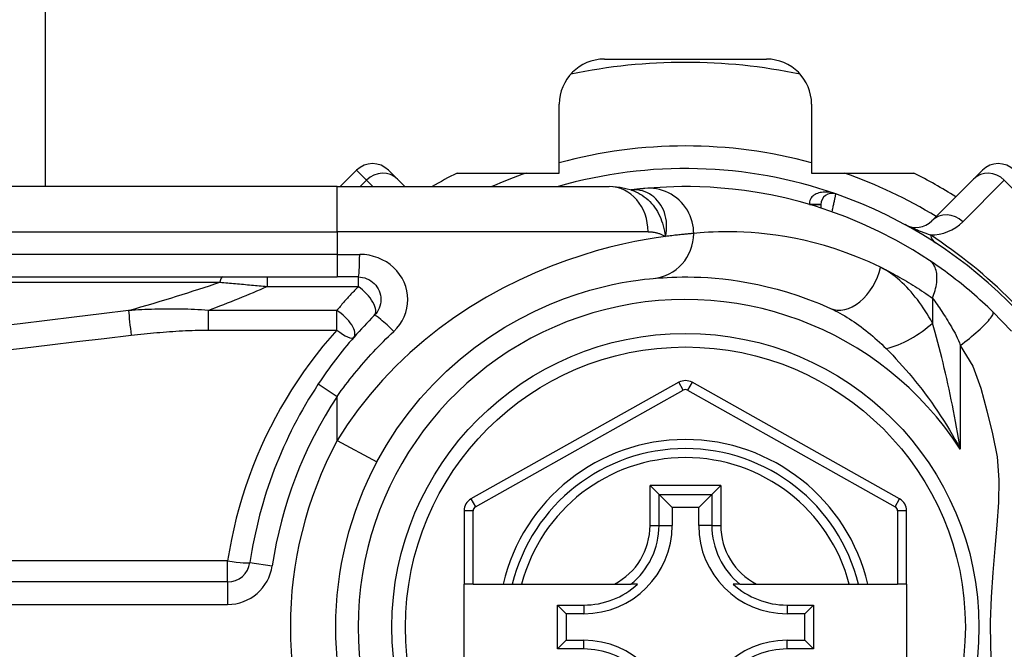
# Model space of a CAD drawing. Header units: inches. Extents: x 6 to 216, y 11 to 118.
# Tile 73 of 212: x 6.393 to 7.251, y 49.858 to 50.407. Entities that reach past the tile are written whole.
import ezdxf

# ---------------------------------------------------------------- set-up
doc = ezdxf.new("R2010")
doc.units = ezdxf.units.IN
doc.header["$MEASUREMENT"] = 0
doc.layers.add('Visible Edges(ANSI)', color=7, linetype='Continuous', lineweight=25)
doc.layers.add('Visible Tangent Edges(ANSI)', color=7, linetype='Continuous', lineweight=25)

msp = doc.modelspace()

# ---------------------------------------------------------------- linework, layer by layer
at = {"layer": 'Visible Edges(ANSI)'}
for p, q in [((6.41491, 75.14487), (6.41491, 50.26159)), ((6.90257, 50.37273), (7.04383, 50.37273)), ((6.8632, 50.2734), (6.8632, 50.33336)), ((7.0832, 50.33336), (7.0832, 50.2734)), ((6.68646, 50.27583), (6.67222, 50.26159)), ((6.7143, 50.27583), (6.72211, 50.26801)), ((6.77416, 50.2734), (6.8632, 50.2734)), ((7.0832, 50.2734), (7.17224, 50.2734)), ((7.22429, 50.26801), (7.2321, 50.27583)), ((6.66951, 50.26159), (6.02044, 50.26159)), ((6.66951, 50.26159), (6.90677, 50.26159)), ((6.72853, 50.26159), (6.72211, 50.26801)), ((7.22429, 50.26801), (7.18808, 50.23181)), ((6.92594, 50.25867), (6.92589, 50.25866)), ((7.09131, 50.24589), (7.09131, 50.24297)), ((6.02044, 50.18285), (6.66951, 50.18285)), ((6.68793, 50.18285), (6.66951, 50.18285)), ((6.96742, 50.09102), (6.78623, 49.98938)), ((7.16, 49.98938), (6.97898, 50.09102)), ((6.94236, 50.00109), (6.95021, 49.99324)), ((6.99619, 49.99324), (7.00404, 50.00109)), ((6.95021, 49.99324), (6.96163, 49.98182)), ((6.99619, 49.99324), (6.98476, 49.98182)), ((6.7802, 49.97908), (6.7802, 49.91513)), ((6.96163, 49.98182), (6.96163, 49.96631)), ((6.98476, 49.98182), (6.96163, 49.98182)), ((6.98476, 49.96631), (6.98476, 49.98182)), ((7.16603, 49.91513), (7.16603, 49.97908)), ((6.574, 49.91709), (5.92202, 49.91709)), ((6.78807, 49.91513), (6.7802, 49.91513)), ((6.7802, 49.84033), (6.7802, 49.91513)), ((6.78807, 49.91513), (6.81415, 49.91513)), ((6.81415, 49.91513), (6.82225, 49.91513)), ((6.82225, 49.91513), (6.83038, 49.91513)), ((6.83038, 49.91513), (6.91136, 49.91513)), ((6.91136, 49.91513), (6.92563, 49.91513)), ((6.93154, 49.91513), (6.92563, 49.91513)), ((7.02076, 49.91513), (7.01485, 49.91513)), ((7.02076, 49.91513), (7.03504, 49.91513)), ((7.03504, 49.91513), (7.11602, 49.91513)), ((7.11602, 49.91513), (7.12415, 49.91513)), ((7.12415, 49.91513), (7.13225, 49.91513)), ((7.13225, 49.91513), (7.15815, 49.91513)), ((7.16603, 49.91513), (7.15815, 49.91513)), ((7.16603, 49.91513), (7.16603, 49.84033)), ((6.86153, 49.85859), (6.86153, 49.89687)), ((6.86153, 49.89687), (6.86911, 49.8893)), ((6.86153, 49.89687), (6.88462, 49.89687)), ((7.06178, 49.89687), (7.08486, 49.89687)), ((7.08486, 49.89687), (7.07728, 49.8893)), ((7.08486, 49.89687), (7.08486, 49.85859)), ((6.86911, 49.8893), (6.86911, 49.86616)), ((6.88462, 49.8893), (6.86911, 49.8893)), ((7.07728, 49.8893), (7.06178, 49.8893)), ((7.07728, 49.86616), (7.07728, 49.8893)), ((6.86153, 49.85859), (6.86911, 49.86616)), ((6.86911, 49.86616), (6.88462, 49.86616)), ((7.06178, 49.86616), (7.07728, 49.86616)), ((7.08486, 49.85859), (7.07728, 49.86616)), ((6.88462, 49.85859), (6.86153, 49.85859)), ((7.08486, 49.85859), (7.06178, 49.85859))]:
    msp.add_line(p, q, dxfattribs=at)
at = {"layer": 'Visible Edges(ANSI)', "flags": 128}
for points in [[(6.9262, 50.25857), (6.91631, 50.26089), (6.90677, 50.26159)], [(6.93794, 50.25997), (6.9376, 50.25993), (6.93725, 50.2599), (6.93688, 50.25987), (6.9365, 50.25983), (6.9361, 50.25979), (6.93569, 50.25975), (6.93526, 50.25971), (6.93483, 50.25967), (6.93437, 50.25962), (6.93391, 50.25957), (6.93343, 50.25952), (6.93293, 50.25947), (6.93243, 50.25942), (6.93191, 50.25936), (6.93137, 50.2593), (6.93082, 50.25924), (6.93026, 50.25918), (6.92968, 50.25911), (6.92909, 50.25905), (6.92849, 50.25898), (6.92787, 50.2589), (6.92724, 50.25883), (6.9266, 50.25875), (6.92594, 50.25867)], [(7.18614, 50.19711), (7.17135, 50.20649), (7.15658, 50.21495), (7.1419, 50.22253), (7.12739, 50.22926), (7.11313, 50.23517), (7.09921, 50.24032), (7.08565, 50.24475), (7.0725, 50.24852), (7.0598, 50.25169), (7.04759, 50.25431), (7.0359, 50.25643), (7.02474, 50.25811), (7.01414, 50.2594), (7.00412, 50.26034), (6.99469, 50.26099), (6.98586, 50.26138), (6.97764, 50.26156), (6.97005, 50.26158), (6.96308, 50.26146), (6.95676, 50.26124), (6.95107, 50.26095), (6.94604, 50.26063), (6.94166, 50.26029), (6.93794, 50.25997)], [(7.24138, 50.15237), (7.23916, 50.15452), (7.23691, 50.15666), (7.23464, 50.15879), (7.23234, 50.16091), (7.23003, 50.16301), (7.22769, 50.1651), (7.22533, 50.16717), (7.22298, 50.16921), (7.22062, 50.17121), (7.21826, 50.17319), (7.21589, 50.17513), (7.21354, 50.17704), (7.21119, 50.17891), (7.20884, 50.18075), (7.2065, 50.18255), (7.20418, 50.18432), (7.20186, 50.18605), (7.19955, 50.18775), (7.19726, 50.18941), (7.19499, 50.19103), (7.19274, 50.19261), (7.19051, 50.19415), (7.18831, 50.19565), (7.18614, 50.19711)], [(6.68793, 50.18285), (6.68986, 50.18275), (6.69176, 50.18246), (6.69363, 50.18198), (6.69544, 50.18133), (6.69718, 50.18051), (6.69884, 50.17953), (6.70039, 50.17839), (6.70182, 50.17711), (6.70312, 50.17569), (6.70426, 50.17414), (6.70525, 50.17248), (6.70608, 50.17073), (6.70674, 50.16891), (6.70722, 50.16703), (6.70752, 50.16511), (6.70762, 50.16318), (6.70753, 50.16125), (6.70724, 50.15934), (6.70677, 50.15746), (6.70612, 50.15563), (6.70529, 50.15388), (6.7043, 50.15222), (6.70314, 50.15067), (6.70185, 50.14924)], [(6.94518, 50.18156), (6.94764, 50.18178), (6.95048, 50.182), (6.95369, 50.18222), (6.95729, 50.18243), (6.96126, 50.18262), (6.9656, 50.18276), (6.97031, 50.18284), (6.97538, 50.18284), (6.9808, 50.18276), (6.98656, 50.18256), (6.99266, 50.18224), (6.99909, 50.18176), (7.00586, 50.1811), (7.01297, 50.18025), (7.0204, 50.17918), (7.02816, 50.17786), (7.03624, 50.17626), (7.04461, 50.17437), (7.05326, 50.17215), (7.06215, 50.16959), (7.07126, 50.16666), (7.08057, 50.16333), (7.09004, 50.15959), (7.09966, 50.15541)], [(6.70421, 50.02176), (6.71251, 50.03627), (6.7216, 50.05034), (6.73145, 50.06388), (6.742, 50.07682), (6.75319, 50.08911), (6.76494, 50.1007), (6.77717, 50.11154), (6.78979, 50.12157), (6.80272, 50.13074), (6.81582, 50.13902), (6.82895, 50.14645), (6.84195, 50.15303), (6.85469, 50.15878), (6.86703, 50.16373), (6.87881, 50.16788), (6.8899, 50.17126), (6.90017, 50.17402), (6.90956, 50.17622), (6.91804, 50.17793), (6.92556, 50.17922), (6.93208, 50.18016), (6.93755, 50.18082), (6.94193, 50.18126), (6.94518, 50.18156)], [(6.70185, 50.14924), (6.6996, 50.14697), (6.69736, 50.14468), (6.69515, 50.14237), (6.69295, 50.14004), (6.69076, 50.13769), (6.6886, 50.13531), (6.68645, 50.13292), (6.68432, 50.13051), (6.68222, 50.12808), (6.68013, 50.12563), (6.67806, 50.12317), (6.67601, 50.12068), (6.67398, 50.11818), (6.67197, 50.11566), (6.66998, 50.11312), (6.66802, 50.11056), (6.66607, 50.10799), (6.66415, 50.10541), (6.66225, 50.10281), (6.66037, 50.10019), (6.65852, 50.09756), (6.65669, 50.09491), (6.65488, 50.09225), (6.65309, 50.08958)], [(7.25749, 50.13566), (7.24138, 50.15237)]]:
    msp.add_lwpolyline(points, dxfattribs=at)
at = {"layer": 'Visible Edges(ANSI)'}
msp.add_circle((6.9732, 49.87773), 0.25591, dxfattribs=at)
for centre, radius, start, end in [((6.9732, 49.87723), 0.625, 244.87043, 115.12957), ((6.90257, 50.33336), 0.03937, 90, 180), ((7.04383, 50.33336), 0.03937, 0, 90), ((6.9732, 49.87773), 0.49213, 78.27724, 101.72276), ((6.70038, 50.26191), 0.01969, 45, 135), ((6.9732, 49.87773), 0.39961, 70.83542, 106.1388), ((7.24602, 50.26191), 0.01969, 45, 135), ((6.9732, 49.87773), 0.44291, 116.70485, 119.92643), ((6.9732, 49.87773), 0.44291, 57.83959, 63.29515), ((7.10115, 50.24589), 0.00984, 70.83542, 180), ((6.9732, 49.87773), 0.39961, 16.35177, 70.83542), ((7.17416, 50.24572), 0.01969, 241.3611, 315), ((6.9732, 49.87773), 0.38386, 146.50369, 171.58673), ((6.9732, 50.08072), 0.01181, 60.68681, 119.29123), ((6.9732, 49.87773), 0.15551, 13.91643, 166.08357), ((6.9732, 49.87773), 0.30512, 151.83282, 208.16718), ((6.79201, 49.97908), 0.01181, 119.29123, 180), ((7.15421, 49.97908), 0.01181, 0, 60.68681), ((6.88462, 49.96631), 0.07702, 270, 0), ((7.06178, 49.96631), 0.07702, 180, 270), ((6.574, 49.93677), 0.01969, 270, 351.58673), ((6.88462, 49.96631), 0.06944, 270, 312.51741), ((7.06178, 49.96631), 0.06944, 227.48259, 270), ((6.88462, 49.78915), 0.07702, 0, 90), ((7.06178, 49.78915), 0.07702, 90, 180), ((6.88462, 49.78915), 0.06944, 47.48259, 90), ((7.06178, 49.78915), 0.06944, 90, 132.51741)]:
    msp.add_arc(centre, radius, start, end, dxfattribs=at)
at = {"layer": 'Visible Tangent Edges(ANSI)'}
for p, q in [((6.69514, 50.26714), (6.68646, 50.27583)), ((6.66951, 50.22222), (6.66951, 50.26159)), ((6.68959, 50.26159), (6.69514, 50.26714)), ((6.69514, 50.26714), (6.7007, 50.26159)), ((7.21505, 50.23094), (7.25126, 50.26714)), ((7.25126, 50.26714), (7.36261, 50.15579)), ((7.08147, 50.246), (7.09131, 50.24595)), ((7.09131, 50.24589), (7.08184, 50.24589)), ((6.02044, 50.22222), (6.66951, 50.22222)), ((6.94066, 50.22222), (6.66951, 50.22222)), ((6.66951, 50.22222), (6.66951, 50.20253)), ((6.66951, 50.20253), (6.02044, 50.20253)), ((6.66951, 50.20253), (6.66951, 50.18285)), ((6.66951, 50.20253), (6.68916, 50.20253)), ((6.60859, 50.18285), (6.60859, 50.17451)), ((6.68793, 50.18285), (6.68793, 50.17451)), ((6.01812, 50.17825), (6.56726, 50.17825)), ((6.60859, 50.17451), (6.68793, 50.17451)), ((7.1886, 50.16436), (7.1886, 50.14269)), ((6.55696, 50.15362), (6.55696, 50.13652)), ((6.66916, 50.15362), (6.55696, 50.15362)), ((6.66916, 50.13652), (6.66916, 50.15362)), ((6.55696, 50.13652), (6.66916, 50.13652)), ((7.2129, 50.12321), (7.2129, 50.03269)), ((6.65309, 50.08958), (6.66951, 50.07871)), ((6.97127, 50.08416), (6.96742, 50.09102)), ((6.97898, 50.09102), (6.97512, 50.08415)), ((6.79008, 49.98251), (6.97127, 50.08416)), ((6.97512, 50.08415), (7.15614, 49.98252)), ((6.66951, 50.04034), (6.66951, 50.07871)), ((6.66951, 50.04034), (6.70421, 50.02176)), ((6.94236, 49.96631), (6.94236, 50.00109)), ((7.00404, 50.00109), (6.94236, 50.00109)), ((7.00404, 50.00109), (7.00404, 49.96631)), ((6.78623, 49.98938), (6.79008, 49.98251)), ((6.95021, 49.96631), (6.95021, 49.99324)), ((6.95021, 49.99324), (6.99619, 49.99324)), ((6.99619, 49.99324), (6.99619, 49.96631)), ((7.15614, 49.98252), (7.16, 49.98938)), ((6.78807, 49.97908), (6.7802, 49.97908)), ((6.78807, 49.91513), (6.78807, 49.97908)), ((7.16603, 49.97908), (7.15815, 49.97908)), ((7.15815, 49.97908), (7.15815, 49.91513)), ((6.94236, 49.96631), (6.95021, 49.96631)), ((6.95021, 49.96631), (6.96163, 49.96631)), ((6.99619, 49.96631), (6.98476, 49.96631)), ((6.99619, 49.96631), (7.00404, 49.96631)), ((6.574, 49.93538), (5.92202, 49.93538)), ((6.574, 49.91709), (6.574, 49.93538)), ((6.59347, 49.93389), (6.61294, 49.93101)), ((6.574, 49.91709), (6.574, 49.8974)), ((5.92202, 49.8974), (6.574, 49.8974)), ((6.88462, 49.89687), (6.88462, 49.8893)), ((7.06178, 49.89687), (7.06178, 49.8893)), ((6.88462, 49.85859), (6.88462, 49.86616)), ((7.06178, 49.85859), (7.06178, 49.86616))]:
    msp.add_line(p, q, dxfattribs=at)
at = {"layer": 'Visible Tangent Edges(ANSI)', "flags": 128}
for points in [[(6.98042, 50.22076), (6.98034, 50.22322), (6.9801, 50.22572), (6.97969, 50.22827), (6.97911, 50.23084), (6.97833, 50.23341), (6.97737, 50.23597), (6.97622, 50.2385), (6.97487, 50.24096), (6.97334, 50.24335), (6.97162, 50.24564), (6.96974, 50.24781), (6.9677, 50.24983), (6.96552, 50.2517), (6.96321, 50.2534), (6.9608, 50.25492), (6.95831, 50.25624), (6.95576, 50.25737), (6.95317, 50.2583), (6.95057, 50.25903), (6.94797, 50.25957), (6.94539, 50.25993), (6.94285, 50.2601), (6.94036, 50.26011), (6.93794, 50.25997)], [(6.92722, 50.25877), (6.92715, 50.25876), (6.92707, 50.25876), (6.927, 50.25875), (6.92694, 50.25875), (6.92687, 50.25875), (6.9268, 50.25874), (6.92674, 50.25874), (6.92668, 50.25873), (6.92662, 50.25873), (6.92656, 50.25873), (6.92651, 50.25872), (6.92646, 50.25872), (6.9264, 50.25871), (6.92635, 50.25871), (6.92631, 50.25871), (6.92626, 50.2587), (6.92621, 50.2587), (6.92617, 50.25869), (6.92613, 50.25869), (6.92609, 50.25869), (6.92605, 50.25868), (6.92601, 50.25868), (6.92598, 50.25867), (6.92594, 50.25867)], [(6.92619, 50.25857), (6.92814, 50.25788), (6.93006, 50.25707), (6.93194, 50.25616), (6.93378, 50.25514), (6.93556, 50.25402), (6.93729, 50.2528), (6.93896, 50.25148), (6.94057, 50.25007), (6.94211, 50.24857), (6.94358, 50.24698), (6.94498, 50.24532), (6.94631, 50.24357), (6.94755, 50.24175), (6.94871, 50.23987), (6.94978, 50.23792), (6.95077, 50.23592), (6.95167, 50.23386), (6.95248, 50.23175), (6.95322, 50.22958), (6.95387, 50.22737), (6.95445, 50.22512), (6.95495, 50.22281), (6.95538, 50.22047), (6.95573, 50.21808)], [(6.95573, 50.21808), (6.9563, 50.22082), (6.95667, 50.22354), (6.95684, 50.22623), (6.95682, 50.22889), (6.95661, 50.2315), (6.95621, 50.23406), (6.95564, 50.23654), (6.95491, 50.23894), (6.954, 50.24125), (6.95295, 50.24345), (6.95174, 50.24553), (6.9504, 50.2475), (6.94893, 50.24932), (6.94734, 50.25101), (6.94565, 50.25255), (6.94384, 50.25394), (6.94196, 50.25516), (6.93999, 50.2562), (6.93797, 50.25708), (6.93588, 50.25778), (6.93375, 50.2583), (6.93159, 50.25864), (6.9294, 50.25879), (6.92722, 50.25877)], [(7.10438, 50.25519), (7.10318, 50.25558), (7.10196, 50.25592), (7.10072, 50.2562), (7.09947, 50.25643), (7.09822, 50.25661), (7.09696, 50.25672), (7.09571, 50.25678), (7.09446, 50.25677), (7.09321, 50.2567), (7.09198, 50.25656), (7.09076, 50.25634), (7.08957, 50.25605), (7.08842, 50.25569), (7.0873, 50.25524), (7.08624, 50.25471), (7.08523, 50.25409), (7.0843, 50.25337), (7.08347, 50.25256), (7.08275, 50.25166), (7.08217, 50.25067), (7.08173, 50.24959), (7.08146, 50.24844), (7.08137, 50.24724), (7.08147, 50.246)], [(7.10115, 50.23964), (7.10136, 50.24062), (7.10157, 50.2416), (7.10177, 50.24258), (7.10197, 50.24355), (7.10217, 50.2445), (7.10237, 50.24544), (7.10256, 50.24635), (7.10274, 50.24724), (7.10292, 50.2481), (7.10309, 50.24892), (7.10326, 50.24972), (7.10341, 50.25047), (7.10356, 50.25117), (7.10369, 50.25184), (7.10382, 50.25245), (7.10393, 50.25301), (7.10404, 50.2535), (7.10413, 50.25394), (7.1042, 50.25432), (7.10427, 50.25463), (7.10432, 50.25487), (7.10435, 50.25505), (7.10437, 50.25515), (7.10438, 50.25519)], [(7.18676, 50.21941), (7.18603, 50.21965), (7.18529, 50.2199), (7.18454, 50.22016), (7.18378, 50.22043), (7.18301, 50.2207), (7.18223, 50.22098), (7.18143, 50.22127), (7.18063, 50.22157), (7.17982, 50.22187), (7.179, 50.22219), (7.17816, 50.22251), (7.17732, 50.22283), (7.17646, 50.22317), (7.17559, 50.22353), (7.1747, 50.22389), (7.17379, 50.22426), (7.17286, 50.22465), (7.1719, 50.22506), (7.17092, 50.22548), (7.16991, 50.22593), (7.16885, 50.22641), (7.16772, 50.22694), (7.16648, 50.22754), (7.16472, 50.22845)], [(6.95573, 50.21808), (6.94776, 50.21692), (6.93889, 50.21545), (6.92918, 50.21363), (6.91866, 50.2114), (6.90738, 50.2087), (6.89538, 50.20548), (6.88276, 50.20166), (6.86961, 50.19721), (6.85605, 50.19213), (6.84219, 50.18641), (6.82812, 50.18002), (6.81397, 50.17297), (6.79983, 50.16525), (6.78583, 50.15683), (6.77205, 50.14771), (6.7586, 50.13794), (6.74552, 50.12754), (6.73289, 50.11657), (6.72076, 50.10503), (6.7092, 50.09298), (6.69826, 50.08044), (6.68797, 50.06745), (6.67838, 50.05407), (6.66951, 50.04034)], [(6.94066, 50.22222), (6.94135, 50.22221), (6.94204, 50.22219), (6.94272, 50.22216), (6.9434, 50.22211), (6.94408, 50.22205), (6.94474, 50.22197), (6.94541, 50.22188), (6.94607, 50.22178), (6.94672, 50.22166), (6.94736, 50.22152), (6.94801, 50.22137), (6.94864, 50.22121), (6.94927, 50.22103), (6.94989, 50.22084), (6.95051, 50.22063), (6.95111, 50.22041), (6.95172, 50.22017), (6.95231, 50.21992), (6.9529, 50.21965), (6.95348, 50.21937), (6.95405, 50.21907), (6.95462, 50.21875), (6.95518, 50.21842), (6.95573, 50.21808)], [(6.98042, 50.22076), (6.97984, 50.22072), (6.97921, 50.22066), (6.97855, 50.22061), (6.97785, 50.22055), (6.9771, 50.22049), (6.97632, 50.22042), (6.9755, 50.22034), (6.97464, 50.22026), (6.97374, 50.22018), (6.9728, 50.22009), (6.97183, 50.21999), (6.97081, 50.21989), (6.96976, 50.21978), (6.96867, 50.21967), (6.96755, 50.21954), (6.96638, 50.21941), (6.96518, 50.21927), (6.96394, 50.21913), (6.96266, 50.21898), (6.96135, 50.21881), (6.96, 50.21864), (6.95861, 50.21846), (6.95719, 50.21828), (6.95573, 50.21808)], [(7.14344, 50.19123), (7.13329, 50.19596), (7.12329, 50.20018), (7.11347, 50.20394), (7.10386, 50.20725), (7.09447, 50.21014), (7.08535, 50.21265), (7.07651, 50.21478), (7.06799, 50.21658), (7.0598, 50.21807), (7.05196, 50.21929), (7.04447, 50.22025), (7.03732, 50.22099), (7.03053, 50.22153), (7.02409, 50.2219), (7.01801, 50.22212), (7.0123, 50.22221), (7.00695, 50.2222), (7.00198, 50.22211), (6.9974, 50.22196), (6.99321, 50.22175), (6.98941, 50.22151), (6.98602, 50.22126), (6.98302, 50.22101), (6.98042, 50.22076)], [(6.71885, 50.13532), (6.72161, 50.13817), (6.72407, 50.14128), (6.7262, 50.1446), (6.72796, 50.1481), (6.72935, 50.15175), (6.73035, 50.15551), (6.73096, 50.15935), (6.73116, 50.1632), (6.73094, 50.16706), (6.73031, 50.17089), (6.72928, 50.17465), (6.72788, 50.1783), (6.72611, 50.1818), (6.72399, 50.18512), (6.72155, 50.18822), (6.71879, 50.19106), (6.71574, 50.19363), (6.71242, 50.1959), (6.70889, 50.19786), (6.70517, 50.1995), (6.7013, 50.20081), (6.69732, 50.20176), (6.69326, 50.20234), (6.68916, 50.20253)], [(7.14344, 50.19123), (7.1453, 50.19032), (7.14716, 50.1894), (7.14902, 50.18845), (7.15088, 50.18749), (7.15275, 50.1865), (7.15463, 50.18551), (7.1565, 50.18449), (7.15838, 50.18345), (7.16026, 50.1824), (7.16215, 50.18133), (7.16403, 50.18024), (7.16592, 50.17913), (7.16781, 50.178), (7.1697, 50.17685), (7.17159, 50.17569), (7.17348, 50.17451), (7.17537, 50.17331), (7.17726, 50.17209), (7.17915, 50.17085), (7.18104, 50.16959), (7.18293, 50.16831), (7.18482, 50.16701), (7.18671, 50.16569), (7.1886, 50.16436)], [(7.1886, 50.14269), (7.18709, 50.14541), (7.18553, 50.14808), (7.18394, 50.15071), (7.18231, 50.15328), (7.18064, 50.15581), (7.17894, 50.15829), (7.1772, 50.16071), (7.17543, 50.16307), (7.17364, 50.16537), (7.17181, 50.16761), (7.16995, 50.16979), (7.16806, 50.1719), (7.16615, 50.17395), (7.1642, 50.17593), (7.16223, 50.17783), (7.16023, 50.17966), (7.1582, 50.18142), (7.15615, 50.1831), (7.15407, 50.18469), (7.15198, 50.18619), (7.14987, 50.18761), (7.14774, 50.18892), (7.1456, 50.19013), (7.14344, 50.19123)], [(7.1886, 50.16436), (7.18926, 50.16603), (7.18988, 50.16773), (7.19044, 50.16944), (7.19094, 50.17116), (7.19138, 50.17288), (7.19175, 50.17459), (7.19206, 50.17629), (7.19229, 50.17797), (7.19245, 50.17963), (7.19253, 50.18124), (7.19253, 50.18282), (7.19246, 50.18435), (7.19231, 50.18582), (7.19208, 50.18723), (7.19177, 50.18857), (7.1914, 50.18985), (7.19095, 50.19104), (7.19043, 50.19216), (7.18985, 50.1932), (7.18921, 50.19415), (7.18851, 50.19502), (7.18777, 50.1958), (7.18697, 50.1965), (7.18614, 50.19711)], [(6.56726, 50.17825), (6.56896, 50.1781), (6.57066, 50.17795), (6.57237, 50.1778), (6.57408, 50.17765), (6.57579, 50.1775), (6.5775, 50.17735), (6.57922, 50.1772), (6.58094, 50.17704), (6.58265, 50.17689), (6.58438, 50.17673), (6.5861, 50.17658), (6.58782, 50.17642), (6.58955, 50.17626), (6.59127, 50.17611), (6.593, 50.17595), (6.59473, 50.17579), (6.59646, 50.17563), (6.59819, 50.17547), (6.59992, 50.17531), (6.60165, 50.17515), (6.60338, 50.17499), (6.60512, 50.17483), (6.60685, 50.17467), (6.60859, 50.17451)], [(6.68793, 50.17451), (6.68713, 50.17367), (6.68633, 50.17282), (6.68552, 50.17198), (6.68472, 50.17113), (6.68393, 50.17028), (6.68313, 50.16943), (6.68234, 50.16857), (6.68155, 50.16771), (6.68076, 50.16685), (6.67997, 50.16599), (6.67918, 50.16512), (6.6784, 50.16425), (6.67762, 50.16338), (6.67684, 50.16251), (6.67606, 50.16163), (6.67529, 50.16075), (6.67451, 50.15987), (6.67374, 50.15899), (6.67297, 50.1581), (6.67221, 50.15721), (6.67144, 50.15632), (6.67068, 50.15542), (6.66992, 50.15452), (6.66916, 50.15362)], [(7.1886, 50.16436), (7.18957, 50.16305), (7.19056, 50.1617), (7.19156, 50.16032), (7.19257, 50.1589), (7.19359, 50.15744), (7.19462, 50.15595), (7.19566, 50.15443), (7.1967, 50.15287), (7.19774, 50.15129), (7.19879, 50.14967), (7.19984, 50.14802), (7.2009, 50.14634), (7.20195, 50.14463), (7.20301, 50.14288), (7.20407, 50.14111), (7.20513, 50.13931), (7.20619, 50.13748), (7.20724, 50.13563), (7.20828, 50.13371), (7.20928, 50.13173), (7.21025, 50.12968), (7.21117, 50.12758), (7.21206, 50.12542), (7.2129, 50.12321)], [(6.48766, 50.15353), (6.46398, 50.15069), (6.44032, 50.14784), (6.41665, 50.14499), (6.39298, 50.14212), (6.36931, 50.13925)], [(6.55696, 50.15362), (6.55403, 50.15386), (6.5511, 50.15408), (6.54818, 50.15427), (6.54526, 50.15443), (6.54235, 50.15457), (6.53944, 50.15468), (6.53653, 50.15477), (6.53362, 50.15484), (6.53072, 50.15488), (6.52783, 50.15491), (6.52494, 50.15491), (6.52205, 50.1549), (6.51916, 50.15487), (6.51628, 50.15483), (6.5134, 50.15476), (6.51053, 50.15469), (6.50766, 50.15459), (6.50479, 50.15448), (6.50193, 50.15436), (6.49907, 50.15422), (6.49621, 50.15407), (6.49335, 50.1539), (6.4905, 50.15372), (6.48766, 50.15353)], [(7.09966, 50.15541), (7.10171, 50.15445), (7.10377, 50.15344), (7.10584, 50.15237), (7.10791, 50.15126), (7.10998, 50.1501), (7.11206, 50.14889), (7.11413, 50.14764), (7.1162, 50.14634), (7.11826, 50.14501), (7.12032, 50.14363), (7.12237, 50.14221), (7.12442, 50.14076), (7.12645, 50.13926), (7.12848, 50.13773), (7.1305, 50.13615), (7.13251, 50.13454), (7.13452, 50.1329), (7.13651, 50.13121), (7.1385, 50.12949), (7.14047, 50.12774), (7.14243, 50.12595), (7.14437, 50.12412), (7.1463, 50.12227), (7.14821, 50.12039)], [(7.2129, 50.12321), (7.21484, 50.12467), (7.2168, 50.12619), (7.21878, 50.12774), (7.22076, 50.12933), (7.22272, 50.13094), (7.22466, 50.13257), (7.22655, 50.1342), (7.22839, 50.13582), (7.23015, 50.13742), (7.23183, 50.13898), (7.2334, 50.1405), (7.23486, 50.14197), (7.23619, 50.14336), (7.23739, 50.14468), (7.23844, 50.14591), (7.23935, 50.14704), (7.24011, 50.14808), (7.24071, 50.14901), (7.24117, 50.14983), (7.24148, 50.15055), (7.24164, 50.15116), (7.24168, 50.15166), (7.24159, 50.15206), (7.24138, 50.15237)], [(7.2129, 50.03269), (7.21212, 50.03753), (7.21132, 50.04237), (7.21049, 50.04718), (7.20964, 50.05199), (7.20876, 50.05678), (7.20787, 50.06155), (7.20696, 50.0663), (7.20602, 50.07103), (7.20506, 50.07574), (7.20409, 50.08043), (7.20309, 50.08509), (7.20208, 50.08973), (7.20105, 50.09434), (7.19999, 50.09892), (7.19892, 50.10348), (7.19783, 50.10802), (7.19673, 50.11252), (7.1956, 50.11698), (7.19446, 50.12141), (7.19331, 50.12578), (7.19215, 50.13011), (7.19097, 50.13437), (7.18979, 50.13857), (7.1886, 50.14269)], [(6.37163, 50.11811), (6.3953, 50.12091), (6.41897, 50.1237), (6.44264, 50.12648), (6.46631, 50.12925), (6.48998, 50.13201)], [(6.48998, 50.13201), (6.49276, 50.13233), (6.49554, 50.13265), (6.49832, 50.13295), (6.5011, 50.13324), (6.50388, 50.13352), (6.50667, 50.1338), (6.50945, 50.13406), (6.51224, 50.13431), (6.51503, 50.13456), (6.51782, 50.13479), (6.52061, 50.135), (6.5234, 50.13521), (6.52619, 50.1354), (6.52898, 50.13559), (6.53178, 50.13575), (6.53457, 50.13591), (6.53737, 50.13604), (6.54017, 50.13617), (6.54296, 50.13627), (6.54576, 50.13636), (6.54856, 50.13643), (6.55136, 50.13648), (6.55416, 50.13651), (6.55696, 50.13652)], [(6.66916, 50.13652), (6.66303, 50.12953), (6.65707, 50.12238), (6.65127, 50.1151), (6.64565, 50.10767), (6.6402, 50.10011), (6.63492, 50.09241), (6.62983, 50.08458), (6.62492, 50.07662), (6.62019, 50.06854), (6.61566, 50.06034), (6.61132, 50.05203), (6.60718, 50.0436), (6.60324, 50.03506), (6.59951, 50.02641), (6.59598, 50.01767), (6.59266, 50.00882), (6.58956, 49.9999), (6.58667, 49.99088), (6.58399, 49.98179), (6.58154, 49.97263), (6.57932, 49.96341), (6.57731, 49.95412), (6.57554, 49.94477), (6.574, 49.93538)], [(6.66951, 50.07871), (6.67131, 50.08125), (6.67314, 50.08377), (6.675, 50.08628), (6.67688, 50.08878), (6.67878, 50.09126), (6.6807, 50.09373), (6.68264, 50.09619), (6.68461, 50.09862), (6.6866, 50.10105), (6.68861, 50.10346), (6.69064, 50.10585), (6.6927, 50.10822), (6.69477, 50.11058), (6.69687, 50.11292), (6.69898, 50.11524), (6.70111, 50.11755), (6.70327, 50.11984), (6.70544, 50.12211), (6.70763, 50.12436), (6.70984, 50.12659), (6.71207, 50.1288), (6.71431, 50.13099), (6.71657, 50.13316), (6.71885, 50.13532)], [(7.2129, 50.12321), (7.22367, 50.10498), (7.23074, 50.08591), (7.23594, 50.06624), (7.24102, 50.04613), (7.24507, 50.02597), (7.2465, 50.00608), (7.24616, 49.98633), (7.24478, 49.96642), (7.24296, 49.94616), (7.24115, 49.92535), (7.23971, 49.90387), (7.23897, 49.88215), (7.23922, 49.86052), (7.24011, 49.83883)], [(7.14821, 50.12039), (7.15106, 50.11751), (7.15392, 50.11455), (7.15679, 50.11151), (7.15966, 50.1084), (7.16254, 50.10521), (7.16541, 50.10195), (7.16828, 50.09862), (7.17113, 50.09523), (7.17396, 50.09177), (7.17677, 50.08826), (7.17956, 50.08468), (7.18232, 50.08104), (7.18506, 50.07734), (7.18777, 50.07358), (7.19045, 50.06976), (7.1931, 50.06587), (7.19572, 50.06192), (7.1983, 50.05792), (7.20084, 50.05385), (7.20335, 50.04973), (7.20581, 50.04555), (7.20822, 50.04132), (7.21059, 50.03703), (7.2129, 50.03269)]]:
    msp.add_lwpolyline(points, dxfattribs=at)
at = {"layer": 'Visible Tangent Edges(ANSI)'}
msp.add_circle((6.9732, 49.87773), 0.24409, dxfattribs=at)
for centre, radius, start, end in [((6.9732, 49.87773), 0.41929, 74.7906, 105.2094), ((6.9732, 49.87773), 0.41929, 109.32408, 113.72417), ((6.9732, 49.87773), 0.41929, 58.5764, 70.67592), ((7.18721, 50.25878), 0.03937, 269.34131, 315), ((6.9471, 49.85163), 0.43898, 33.09006, 56.90994), ((6.9732, 49.87773), 0.28543, 32.8812, 327.1188), ((6.9732, 50.08072), 0.00394, 60.68681, 119.29123), ((6.9732, 49.87773), 0.36417, 146.50369, 171.58673), ((6.9732, 49.87773), 0.34449, 151.83282, 208.16718), ((6.9732, 49.87773), 0.16339, 13.23324, 166.76676), ((6.9732, 49.87773), 0.14764, 14.67485, 165.32515), ((6.79201, 49.97908), 0.00394, 119.29123, 180), ((7.15421, 49.97908), 0.00394, 0, 60.68681), ((6.88462, 49.96631), 0.05775, 297.58522, 0), ((6.88462, 49.96631), 0.06559, 308.70967, 0), ((7.06178, 49.96631), 0.06559, 180, 231.29033), ((7.06178, 49.96631), 0.05775, 180, 242.41478), ((6.574, 49.93677), 0.03937, 270, 351.58673)]:
    msp.add_arc(centre, radius, start, end, dxfattribs=at)
for centre, major_axis, ratio, start_param, end_param in [((6.70819, 50.25409), (0.01392, 0.01392), 0.937622, 0, 1.570796), ((7.2382, 50.25409), (-0.01392, 0.01392), 0.937622, 4.712389, 6.283185), ((6.90677, 50.22222), (0, 0.03937), 0.860915, 4.712389, 6.283185), ((6.91318, 50.45508), (0.01245, -0.19646), 0.394768, 0.00408, 0.020515), ((7.202, 50.21789), (-0.01392, 0.01392), 0.937622, 4.712389, 6.283185), ((6.94156, 50.22076), (0.00362, -0.0392), 0.987056, 0, 1.480007), ((7.21286, 50.24551), (-0.02149, -0.03298), 0.48633, 5.873981, 6.283185), ((6.68793, 50.20253), (0, -0.01969), 0.062411, 0, 1.570796), ((7.11598, 50.19123), (-0.01632, -0.03583), 0.663135, 0, 1.864107), ((6.56958, 50.16316), (0, 0.01969), 0.183721, 0, 0.697296), ((3.05765, 49.93809), (3.67256, 0.33874), 0.074886, 5.910747, 5.977199), ((3.06694, 49.87773), (3.67247, 0.40075), 0.088107, 5.956893, 6.005683), ((6.68793, 50.16316), (0.01392, -0.01392), 0.446023, 0, 1.990559), ((6.48998, 50.13844), (0.00234, -0.01955), 0.041071, 3.825401, 5.042638), ((6.66916, 50.14308), (0.01483, -0.01294), 0.431187, 0, 1.930721), ((6.71577, 50.13532), (-0.01392, 0.01392), 0.111497, 4.601416, 6.283185), ((7.1643, 50.14269), (0.034, 0.01985), 0.367954, 4.019795, 5.274641), ((6.66916, 50.14308), (0.01483, -0.01294), 0.257129, 4.93314, 6.283185), ((6.574, 49.93677), (0.01947, -0.00288), 0.069894, 4.722726, 6.283185)]:
    msp.add_ellipse(centre, major_axis=major_axis, ratio=ratio, start_param=start_param, end_param=end_param, dxfattribs=at)

doc.saveas('drawing.dxf')
